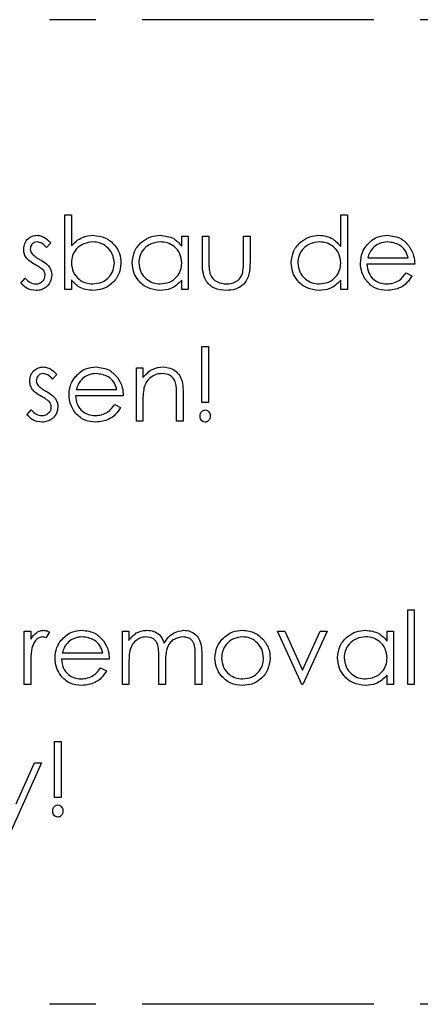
# Model space of a CAD drawing. Header units: millimetres. Extents: x 0 to 2100, y 0 to 1485.
# Tile 8 of 39: x 1449 to 1504, y 374 to 509. Entities that reach past the tile are written whole.
import ezdxf

# ---------------------------------------------------------------- set-up
doc = ezdxf.new("R2010")
doc.units = ezdxf.units.MM
doc.header["$LTSCALE"] = 5
doc.linetypes.add('CENTER', pattern=[10.16, 6.35, -1.27, 1.27, -1.27])

msp = doc.modelspace()

# ---------------------------------------------------------------- linework, layer by layer
at = {"color": 7, "linetype": 'CENTER', "lineweight": 25}
for p, q in [((1599.467, 508.873), (1249.467, 508.873)), ((1599.467, 373.873), (1249.467, 373.873))]:
    msp.add_line(p, q, dxfattribs=at)
at = {"color": 7, "linetype": 'Continuous', "lineweight": 25}
for p, q in [((1455.504, 482.129), (1456.402, 482.129)), ((1455.504, 471.873), (1455.504, 482.129)), ((1456.402, 482.129), (1456.402, 477.854)), ((1493.325, 477.766), (1493.325, 482.129)), ((1493.325, 482.129), (1494.222, 482.129)), ((1494.222, 482.129), (1494.222, 471.873)), ((1453.581, 478.269), (1452.972, 477.642)), ((1471.53, 477.828), (1471.53, 479.18)), ((1471.53, 479.18), (1472.427, 479.18)), ((1472.427, 479.18), (1472.427, 471.873)), ((1474.35, 479.18), (1475.248, 479.18)), ((1474.35, 475.689), (1474.35, 479.18)), ((1475.248, 479.18), (1475.248, 475.791)), ((1479.991, 479.18), (1480.889, 479.18)), ((1479.991, 475.791), (1479.991, 479.18)), ((1480.889, 479.18), (1480.889, 475.623)), ((1503.453, 475.334), (1496.914, 475.334)), ((1497.009, 476.232), (1502.555, 476.232)), ((1502.271, 474.18), (1503.068, 473.762)), ((1449.478, 472.734), (1450.073, 473.411)), ((1456.402, 473.225), (1456.402, 471.873)), ((1471.53, 471.873), (1471.53, 473.137)), ((1493.325, 471.873), (1493.325, 473.137)), ((1456.402, 471.873), (1455.504, 471.873)), ((1472.427, 471.873), (1471.53, 471.873)), ((1494.222, 471.873), (1493.325, 471.873)), ((1474.286, 456.385), (1474.286, 464.078)), ((1474.286, 464.078), (1475.184, 464.078)), ((1475.184, 464.078), (1475.184, 456.385)), ((1465.312, 461.129), (1466.209, 461.129)), ((1465.312, 453.821), (1465.312, 461.129)), ((1466.209, 461.129), (1466.209, 459.811)), ((1454.414, 460.217), (1453.805, 459.59)), ((1457.073, 458.18), (1462.62, 458.18)), ((1463.517, 457.283), (1456.978, 457.283)), ((1466.209, 456.463), (1466.209, 453.821)), ((1470.825, 453.821), (1470.825, 457.259)), ((1471.722, 457.553), (1471.722, 453.821)), ((1475.184, 456.385), (1474.286, 456.385)), ((1450.312, 454.683), (1450.907, 455.36)), ((1462.335, 456.129), (1463.132, 455.71)), ((1466.209, 453.821), (1465.312, 453.821)), ((1471.722, 453.821), (1470.825, 453.821)), ((1502.491, 427.975), (1503.389, 427.975)), ((1502.491, 417.719), (1502.491, 427.975)), ((1503.389, 427.975), (1503.389, 417.719)), ((1449.927, 425.026), (1450.825, 425.026)), ((1449.927, 417.719), (1449.927, 425.026)), ((1450.825, 425.026), (1450.825, 423.951)), ((1453.389, 424.904), (1452.896, 424.127)), ((1463.389, 425.026), (1464.286, 425.026)), ((1463.389, 417.719), (1463.389, 425.026)), ((1464.286, 425.026), (1464.286, 423.756)), ((1484.671, 425.026), (1485.642, 425.026)), ((1488.004, 417.719), (1484.671, 425.026)), ((1485.642, 425.026), (1488.068, 419.706)), ((1488.068, 419.706), (1490.494, 425.026)), ((1491.466, 425.026), (1488.132, 417.719)), ((1490.494, 425.026), (1491.466, 425.026)), ((1499.671, 423.674), (1499.671, 425.026)), ((1499.671, 425.026), (1500.568, 425.026)), ((1500.568, 425.026), (1500.568, 417.719)), ((1455.15, 422.078), (1460.696, 422.078)), ((1468.389, 417.719), (1468.389, 421.435)), ((1473.389, 417.719), (1473.389, 421.681)), ((1474.286, 421.677), (1474.286, 417.719)), ((1450.825, 420.175), (1450.825, 417.719)), ((1461.594, 421.18), (1455.055, 421.18)), ((1460.412, 420.026), (1461.209, 419.608)), ((1464.286, 420.794), (1464.286, 417.719)), ((1469.286, 420.561), (1469.286, 417.719)), ((1499.671, 417.719), (1499.671, 418.983)), ((1450.825, 417.719), (1449.927, 417.719)), ((1464.286, 417.719), (1463.389, 417.719)), ((1469.286, 417.719), (1468.389, 417.719)), ((1474.286, 417.719), (1473.389, 417.719)), ((1488.132, 417.719), (1488.004, 417.719)), ((1500.568, 417.719), (1499.671, 417.719)), ((1503.389, 417.719), (1502.491, 417.719)), ((1454.094, 402.232), (1454.094, 409.924)), ((1454.094, 409.924), (1454.991, 409.924)), ((1454.991, 409.924), (1454.991, 402.232)), ((1452.299, 406.975), (1447.812, 396.975)), ((1448.817, 401.378), (1451.329, 406.975)), ((1451.329, 406.975), (1452.299, 406.975)), ((1454.991, 402.232), (1454.094, 402.232))]:
    msp.add_line(p, q, dxfattribs=at)
for points, knots in [([(1449.863, 477.391), (1449.89, 477.671), (1449.943, 478.23), (1450.429, 478.872), (1451.051, 479.255), (1451.49, 479.291), (1451.71, 479.308)], [0, 0, 0, 0, 0.2799827, 0.5594745, 0.7796081, 1, 1, 1, 1]), ([(1451.71, 479.308), (1451.915, 479.285), (1452.326, 479.239), (1452.978, 478.87), (1453.352, 478.497), (1453.581, 478.269)], [0, 0, 0, 0, 0.2795531, 0.5597029, 1, 1, 1, 1]), ([(1456.402, 477.854), (1456.87, 478.317), (1457.709, 479.144), (1458.87, 479.258), (1459.382, 479.308)], [0, 0, 0, 0, 0.5592939, 1, 1, 1, 1]), ([(1459.382, 479.308), (1459.944, 479.243), (1461.067, 479.113), (1462.309, 478.079), (1463.083, 476.837), (1463.159, 475.954), (1463.196, 475.512)], [0, 0, 0, 0, 0.2795765, 0.5593339, 0.7796045, 1, 1, 1, 1]), ([(1464.735, 475.546), (1464.804, 476.106), (1464.943, 477.227), (1466.002, 478.446), (1467.252, 479.196), (1468.133, 479.271), (1468.573, 479.308)], [0, 0, 0, 0, 0.2794126, 0.5591913, 0.7795483, 1, 1, 1, 1]), ([(1468.573, 479.308), (1469.232, 479.233), (1470.411, 479.099), (1471.187, 478.217), (1471.53, 477.828)], [0, 0, 0, 0, 0.5589976, 1, 1, 1, 1]), ([(1486.53, 475.546), (1486.599, 476.106), (1486.738, 477.227), (1487.797, 478.446), (1489.047, 479.196), (1489.928, 479.271), (1490.368, 479.308)], [0, 0, 0, 0, 0.2794126, 0.5591913, 0.7795483, 1, 1, 1, 1]), ([(1490.368, 479.308), (1490.692, 479.287), (1491.339, 479.244), (1492.43, 478.782), (1492.986, 478.151), (1493.325, 477.766)], [0, 0, 0, 0, 0.2805393, 0.5607954, 1, 1, 1, 1]), ([(1496.858, 477.946), (1497.307, 478.388), (1498.11, 479.179), (1499.223, 479.269), (1499.715, 479.308)], [0, 0, 0, 0, 0.55857794, 1, 1, 1, 1]), ([(1499.715, 479.308), (1500.364, 479.233), (1501.526, 479.097), (1502.311, 478.246), (1502.658, 477.87)], [0, 0, 0, 0, 0.5589523, 1, 1, 1, 1]), ([(1451.71, 478.411), (1451.568, 478.392), (1451.284, 478.354), (1450.979, 478.08), (1450.792, 477.762), (1450.771, 477.539), (1450.761, 477.427)], [0, 0, 0, 0, 0.2792821, 0.5590729, 0.7795386, 1, 1, 1, 1]), ([(1452.972, 477.642), (1452.779, 477.862), (1452.437, 478.255), (1451.931, 478.363), (1451.71, 478.411)], [0, 0, 0, 0, 0.5620455, 1, 1, 1, 1]), ([(1459.36, 478.411), (1458.932, 478.358), (1458.075, 478.253), (1457.074, 477.521), (1456.489, 476.555), (1456.431, 475.879), (1456.402, 475.54)], [0, 0, 0, 0, 0.27979439, 0.55948436, 0.77960718, 1, 1, 1, 1]), ([(1462.299, 475.512), (1462.238, 475.939), (1462.116, 476.791), (1461.334, 477.747), (1460.369, 478.312), (1459.697, 478.378), (1459.36, 478.411)], [0, 0, 0, 0, 0.2794034, 0.5591037, 0.7795523, 1, 1, 1, 1]), ([(1468.585, 478.411), (1468.156, 478.361), (1467.3, 478.262), (1466.328, 477.499), (1465.742, 476.545), (1465.669, 475.872), (1465.632, 475.536)], [0, 0, 0, 0, 0.2797764, 0.559296, 0.7797269, 1, 1, 1, 1]), ([(1471.53, 475.51), (1471.482, 475.944), (1471.386, 476.81), (1470.578, 477.764), (1469.605, 478.33), (1468.925, 478.384), (1468.585, 478.411)], [0, 0, 0, 0, 0.2796602, 0.5592103, 0.7794872, 1, 1, 1, 1]), ([(1490.38, 478.411), (1489.951, 478.361), (1489.094, 478.262), (1488.122, 477.499), (1487.536, 476.545), (1487.464, 475.872), (1487.427, 475.536)], [0, 0, 0, 0, 0.2797764, 0.559296, 0.7797269, 1, 1, 1, 1]), ([(1493.325, 475.51), (1493.277, 475.944), (1493.181, 476.81), (1492.373, 477.764), (1491.4, 478.33), (1490.72, 478.384), (1490.38, 478.411)], [0, 0, 0, 0, 0.2796602, 0.5592103, 0.7794872, 1, 1, 1, 1]), ([(1496.017, 475.506), (1496.061, 476.003), (1496.141, 476.89), (1496.639, 477.623), (1496.858, 477.946)], [0, 0, 0, 0, 0.5594271, 1, 1, 1, 1]), ([(1499.761, 478.411), (1499.373, 478.377), (1498.681, 478.315), (1498.123, 477.906), (1497.878, 477.726)], [0, 0, 0, 0, 0.5595018, 1, 1, 1, 1]), ([(1502.555, 476.232), (1502.445, 476.576), (1502.226, 477.263), (1501.25, 478.184), (1500.325, 478.325), (1499.761, 478.411)], [0, 0, 0, 0, 0.2813061, 0.5615347, 1, 1, 1, 1]), ([(1450.198, 476.266), (1450.089, 476.463), (1449.894, 476.815), (1449.873, 477.215), (1449.863, 477.391)], [0, 0, 0, 0, 0.5595635, 1, 1, 1, 1]), ([(1450.761, 477.427), (1450.777, 477.292), (1450.806, 477.05), (1450.947, 476.852), (1451.009, 476.764)], [0, 0, 0, 0, 0.5590539, 1, 1, 1, 1]), ([(1451.009, 476.764), (1451.187, 476.601), (1451.506, 476.308), (1451.885, 476.102), (1452.053, 476.011)], [0, 0, 0, 0, 0.5590187, 1, 1, 1, 1]), ([(1497.878, 477.726), (1497.66, 477.479), (1497.27, 477.037), (1497.089, 476.478), (1497.009, 476.232)], [0, 0, 0, 0, 0.55881403, 1, 1, 1, 1]), ([(1502.658, 477.87), (1502.918, 477.43), (1503.384, 476.644), (1503.432, 475.735), (1503.453, 475.334)], [0, 0, 0, 0, 0.5588968, 1, 1, 1, 1]), ([(1451.458, 475.268), (1451.191, 475.417), (1450.716, 475.682), (1450.356, 476.087), (1450.198, 476.266)], [0, 0, 0, 0, 0.5606591, 1, 1, 1, 1]), ([(1452.565, 474.515), (1452.374, 474.678), (1452.032, 474.969), (1451.633, 475.176), (1451.458, 475.268)], [0, 0, 0, 0, 0.5590929, 1, 1, 1, 1]), ([(1452.053, 476.011), (1452.328, 475.857), (1452.82, 475.581), (1453.201, 475.167), (1453.369, 474.986)], [0, 0, 0, 0, 0.56066445, 1, 1, 1, 1]), ([(1456.402, 475.54), (1456.449, 475.107), (1456.545, 474.241), (1457.353, 473.287), (1458.327, 472.723), (1459.006, 472.669), (1459.346, 472.642)], [0, 0, 0, 0, 0.2796503, 0.5592294, 0.7795086, 1, 1, 1, 1]), ([(1459.346, 472.642), (1459.774, 472.692), (1460.63, 472.791), (1461.603, 473.552), (1462.189, 474.505), (1462.262, 475.177), (1462.299, 475.512)], [0, 0, 0, 0, 0.2797506, 0.5592753, 0.7797451, 1, 1, 1, 1]), ([(1463.196, 475.512), (1463.128, 474.951), (1462.99, 473.828), (1461.929, 472.608), (1460.677, 471.857), (1459.795, 471.782), (1459.354, 471.744)], [0, 0, 0, 0, 0.2794326, 0.5592159, 0.7795587, 1, 1, 1, 1]), ([(1468.545, 471.744), (1467.983, 471.81), (1466.86, 471.942), (1465.617, 472.975), (1464.849, 474.222), (1464.773, 475.105), (1464.735, 475.546)], [0, 0, 0, 0, 0.2795734, 0.559333, 0.7795891, 1, 1, 1, 1]), ([(1465.632, 475.536), (1465.693, 475.11), (1465.815, 474.257), (1466.601, 473.303), (1467.568, 472.74), (1468.241, 472.675), (1468.577, 472.642)], [0, 0, 0, 0, 0.2794066, 0.5591415, 0.7795707, 1, 1, 1, 1]), ([(1468.577, 472.642), (1469.005, 472.694), (1469.861, 472.8), (1470.861, 473.53), (1471.441, 474.497), (1471.5, 475.173), (1471.53, 475.51)], [0, 0, 0, 0, 0.27977624, 0.55938, 0.77961266, 1, 1, 1, 1]), ([(1477.626, 471.744), (1477.07, 471.79), (1475.962, 471.882), (1474.747, 473.005), (1474.38, 474.394), (1474.36, 475.256), (1474.35, 475.689)], [0, 0, 0, 0, 0.2800279, 0.5579304, 0.7783744, 1, 1, 1, 1]), ([(1475.248, 475.791), (1475.247, 475.469), (1475.245, 474.895), (1475.346, 474.33), (1475.39, 474.082)], [0, 0, 0, 0, 0.5603768, 1, 1, 1, 1]), ([(1480.889, 475.623), (1480.881, 475.077), (1480.865, 473.991), (1480.16, 472.567), (1478.91, 471.825), (1478.054, 471.771), (1477.626, 471.744)], [0, 0, 0, 0, 0.2815068, 0.559595, 0.7793015, 1, 1, 1, 1]), ([(1479.843, 474.01), (1479.898, 474.34), (1479.995, 474.93), (1479.993, 475.527), (1479.991, 475.791)], [0, 0, 0, 0, 0.5593706, 1, 1, 1, 1]), ([(1490.34, 471.744), (1489.778, 471.81), (1488.655, 471.942), (1487.412, 472.975), (1486.644, 474.222), (1486.568, 475.105), (1486.53, 475.546)], [0, 0, 0, 0, 0.27957342, 0.55933304, 0.77958911, 1, 1, 1, 1]), ([(1487.427, 475.536), (1487.488, 475.11), (1487.61, 474.257), (1488.396, 473.303), (1489.363, 472.74), (1490.036, 472.675), (1490.372, 472.642)], [0, 0, 0, 0, 0.2794066, 0.5591415, 0.7795707, 1, 1, 1, 1]), ([(1490.372, 472.642), (1490.8, 472.694), (1491.655, 472.8), (1492.656, 473.53), (1493.236, 474.497), (1493.295, 475.173), (1493.325, 475.51)], [0, 0, 0, 0, 0.2797762, 0.55938, 0.7796127, 1, 1, 1, 1]), ([(1499.693, 471.744), (1499.137, 471.794), (1498.027, 471.894), (1496.832, 472.961), (1496.136, 474.209), (1496.057, 475.074), (1496.017, 475.506)], [0, 0, 0, 0, 0.2798793, 0.5588463, 0.7794505, 1, 1, 1, 1]), ([(1496.914, 475.334), (1496.96, 474.938), (1497.052, 474.147), (1497.759, 473.251), (1498.647, 472.718), (1499.269, 472.667), (1499.581, 472.642)], [0, 0, 0, 0, 0.2799631, 0.5593589, 0.7795256, 1, 1, 1, 1]), ([(1453.709, 473.856), (1453.673, 473.541), (1453.601, 472.912), (1453.017, 472.217), (1452.31, 471.802), (1451.815, 471.764), (1451.568, 471.744)], [0, 0, 0, 0, 0.2795505, 0.5592314, 0.7794751, 1, 1, 1, 1]), ([(1452.812, 473.818), (1452.798, 473.96), (1452.774, 474.214), (1452.629, 474.423), (1452.565, 474.515)], [0, 0, 0, 0, 0.5596505, 1, 1, 1, 1]), ([(1453.369, 474.986), (1453.479, 474.788), (1453.677, 474.435), (1453.699, 474.033), (1453.709, 473.856)], [0, 0, 0, 0, 0.5594908, 1, 1, 1, 1]), ([(1475.39, 474.082), (1475.5, 473.837), (1475.721, 473.347), (1476.526, 472.763), (1477.214, 472.688), (1477.634, 472.642)], [0, 0, 0, 0, 0.2801167, 0.5605444, 1, 1, 1, 1]), ([(1477.634, 472.642), (1477.894, 472.657), (1478.413, 472.687), (1479.079, 473), (1479.584, 473.453), (1479.757, 473.824), (1479.843, 474.01)], [0, 0, 0, 0, 0.28026966, 0.56000694, 0.78007405, 1, 1, 1, 1]), ([(1499.581, 472.642), (1499.883, 472.668), (1500.487, 472.719), (1501.513, 473.154), (1501.984, 473.791), (1502.271, 474.18)], [0, 0, 0, 0, 0.280503, 0.5609933, 1, 1, 1, 1]), ([(1451.568, 471.744), (1451.115, 471.803), (1450.305, 471.909), (1449.731, 472.482), (1449.478, 472.734)], [0, 0, 0, 0, 0.5592817, 1, 1, 1, 1]), ([(1450.073, 473.411), (1450.301, 473.179), (1450.706, 472.766), (1451.273, 472.68), (1451.522, 472.642)], [0, 0, 0, 0, 0.5608331, 1, 1, 1, 1]), ([(1451.522, 472.642), (1451.704, 472.66), (1452.067, 472.697), (1452.485, 473.005), (1452.766, 473.389), (1452.796, 473.675), (1452.812, 473.818)], [0, 0, 0, 0, 0.2799712, 0.5596937, 0.779916, 1, 1, 1, 1]), ([(1459.354, 471.744), (1458.696, 471.82), (1457.518, 471.955), (1456.743, 472.836), (1456.402, 473.225)], [0, 0, 0, 0, 0.5589872, 1, 1, 1, 1]), ([(1471.53, 473.137), (1471.056, 472.687), (1470.209, 471.882), (1469.054, 471.787), (1468.545, 471.744)], [0, 0, 0, 0, 0.55873486, 1, 1, 1, 1]), ([(1493.325, 473.137), (1492.851, 472.687), (1492.004, 471.882), (1490.849, 471.787), (1490.34, 471.744)], [0, 0, 0, 0, 0.55873486, 1, 1, 1, 1]), ([(1503.068, 473.762), (1502.864, 473.431), (1502.455, 472.772), (1501.308, 471.92), (1500.305, 471.811), (1499.693, 471.744)], [0, 0, 0, 0, 0.2808714, 0.5613373, 1, 1, 1, 1]), ([(1450.696, 459.34), (1450.723, 459.62), (1450.776, 460.179), (1451.262, 460.821), (1451.885, 461.204), (1452.324, 461.239), (1452.543, 461.257)], [0, 0, 0, 0, 0.27998275, 0.5594745, 0.77960811, 1, 1, 1, 1]), ([(1452.543, 460.36), (1452.401, 460.341), (1452.117, 460.303), (1451.813, 460.029), (1451.625, 459.711), (1451.604, 459.488), (1451.594, 459.376)], [0, 0, 0, 0, 0.2792821, 0.5590729, 0.7795386, 1, 1, 1, 1]), ([(1452.543, 461.257), (1452.749, 461.234), (1453.16, 461.188), (1453.812, 460.819), (1454.186, 460.446), (1454.414, 460.217)], [0, 0, 0, 0, 0.2795531, 0.5597029, 1, 1, 1, 1]), ([(1453.805, 459.59), (1453.613, 459.811), (1453.27, 460.204), (1452.765, 460.312), (1452.543, 460.36)], [0, 0, 0, 0, 0.56204545, 1, 1, 1, 1]), ([(1456.922, 459.895), (1457.371, 460.337), (1458.174, 461.127), (1459.288, 461.217), (1459.779, 461.257)], [0, 0, 0, 0, 0.5585779, 1, 1, 1, 1]), ([(1459.825, 460.36), (1459.438, 460.325), (1458.745, 460.264), (1458.188, 459.855), (1457.942, 459.675)], [0, 0, 0, 0, 0.5595018, 1, 1, 1, 1]), ([(1459.779, 461.257), (1460.428, 461.181), (1461.59, 461.046), (1462.375, 460.194), (1462.722, 459.819)], [0, 0, 0, 0, 0.5589523, 1, 1, 1, 1]), ([(1462.62, 458.18), (1462.51, 458.524), (1462.29, 459.211), (1461.314, 460.133), (1460.389, 460.274), (1459.825, 460.36)], [0, 0, 0, 0, 0.2813061, 0.5615347, 1, 1, 1, 1]), ([(1466.209, 459.811), (1466.636, 460.27), (1467.398, 461.092), (1468.503, 461.207), (1468.99, 461.257)], [0, 0, 0, 0, 0.559168, 1, 1, 1, 1]), ([(1468.833, 460.36), (1468.517, 460.326), (1467.883, 460.259), (1467.139, 459.747), (1466.599, 459.13), (1466.431, 458.66), (1466.347, 458.425)], [0, 0, 0, 0, 0.27956, 0.55933553, 0.77968374, 1, 1, 1, 1]), ([(1470.718, 458.921), (1470.646, 459.154), (1470.502, 459.618), (1469.854, 460.258), (1469.22, 460.321), (1468.833, 460.36)], [0, 0, 0, 0, 0.2811992, 0.5612987, 1, 1, 1, 1]), ([(1468.99, 461.257), (1469.317, 461.228), (1469.972, 461.17), (1470.832, 460.643), (1471.475, 459.8), (1471.698, 458.704), (1471.714, 457.937), (1471.722, 457.553)], [0, 0, 0, 0, 0.1866235, 0.3730289, 0.5593419, 0.7792489, 1, 1, 1, 1]), ([(1451.031, 458.214), (1450.922, 458.411), (1450.727, 458.764), (1450.706, 459.164), (1450.696, 459.34)], [0, 0, 0, 0, 0.5595635, 1, 1, 1, 1]), ([(1451.594, 459.376), (1451.61, 459.241), (1451.64, 458.998), (1451.78, 458.8), (1451.842, 458.713)], [0, 0, 0, 0, 0.5590539, 1, 1, 1, 1]), ([(1456.081, 457.455), (1456.125, 457.951), (1456.205, 458.839), (1456.703, 459.572), (1456.922, 459.895)], [0, 0, 0, 0, 0.55942714, 1, 1, 1, 1]), ([(1457.942, 459.675), (1457.724, 459.428), (1457.334, 458.986), (1457.153, 458.427), (1457.073, 458.18)], [0, 0, 0, 0, 0.558814, 1, 1, 1, 1]), ([(1462.722, 459.819), (1462.982, 459.379), (1463.448, 458.593), (1463.496, 457.684), (1463.517, 457.283)], [0, 0, 0, 0, 0.5588968, 1, 1, 1, 1]), ([(1452.291, 457.217), (1452.025, 457.365), (1451.55, 457.63), (1451.189, 458.036), (1451.031, 458.214)], [0, 0, 0, 0, 0.5606591, 1, 1, 1, 1]), ([(1451.842, 458.713), (1452.02, 458.55), (1452.339, 458.257), (1452.719, 458.051), (1452.886, 457.96)], [0, 0, 0, 0, 0.5590187, 1, 1, 1, 1]), ([(1452.886, 457.96), (1453.162, 457.806), (1453.654, 457.53), (1454.035, 457.116), (1454.202, 456.934)], [0, 0, 0, 0, 0.56066445, 1, 1, 1, 1]), ([(1466.347, 458.425), (1466.297, 458.06), (1466.208, 457.409), (1466.209, 456.753), (1466.209, 456.463)], [0, 0, 0, 0, 0.5596576, 1, 1, 1, 1]), ([(1470.825, 457.259), (1470.827, 457.571), (1470.83, 458.128), (1470.753, 458.679), (1470.718, 458.921)], [0, 0, 0, 0, 0.5602541, 1, 1, 1, 1]), ([(1453.399, 456.463), (1453.207, 456.626), (1452.865, 456.918), (1452.467, 457.125), (1452.291, 457.217)], [0, 0, 0, 0, 0.5590929, 1, 1, 1, 1]), ([(1453.645, 455.766), (1453.632, 455.909), (1453.608, 456.163), (1453.463, 456.372), (1453.399, 456.463)], [0, 0, 0, 0, 0.5596505, 1, 1, 1, 1]), ([(1454.202, 456.934), (1454.313, 456.737), (1454.51, 456.384), (1454.533, 455.982), (1454.543, 455.804)], [0, 0, 0, 0, 0.5594908, 1, 1, 1, 1]), ([(1459.757, 453.693), (1459.201, 453.743), (1458.091, 453.843), (1456.896, 454.91), (1456.2, 456.158), (1456.121, 457.023), (1456.081, 457.455)], [0, 0, 0, 0, 0.27987928, 0.55884631, 0.77945052, 1, 1, 1, 1]), ([(1456.978, 457.283), (1457.024, 456.887), (1457.116, 456.096), (1457.824, 455.2), (1458.711, 454.667), (1459.333, 454.616), (1459.645, 454.59)], [0, 0, 0, 0, 0.2799631, 0.5593589, 0.7795256, 1, 1, 1, 1]), ([(1450.907, 455.36), (1451.134, 455.128), (1451.539, 454.715), (1452.106, 454.629), (1452.355, 454.59)], [0, 0, 0, 0, 0.5608331, 1, 1, 1, 1]), ([(1452.355, 454.59), (1452.537, 454.609), (1452.9, 454.646), (1453.318, 454.954), (1453.599, 455.338), (1453.63, 455.624), (1453.645, 455.766)], [0, 0, 0, 0, 0.2799712, 0.5596937, 0.779916, 1, 1, 1, 1]), ([(1454.543, 455.804), (1454.506, 455.49), (1454.434, 454.86), (1453.85, 454.166), (1453.143, 453.751), (1452.648, 453.712), (1452.401, 453.693)], [0, 0, 0, 0, 0.27955054, 0.55923139, 0.77947515, 1, 1, 1, 1]), ([(1459.645, 454.59), (1459.947, 454.616), (1460.551, 454.668), (1461.577, 455.102), (1462.048, 455.74), (1462.335, 456.129)], [0, 0, 0, 0, 0.28050296, 0.56099329, 1, 1, 1, 1]), ([(1463.132, 455.71), (1462.928, 455.38), (1462.519, 454.72), (1461.372, 453.869), (1460.369, 453.76), (1459.757, 453.693)], [0, 0, 0, 0, 0.2808714, 0.5613373, 1, 1, 1, 1]), ([(1474.03, 454.526), (1474.04, 454.64), (1474.059, 454.867), (1474.233, 455.14), (1474.466, 455.328), (1474.645, 455.349), (1474.735, 455.36)], [0, 0, 0, 0, 0.2800928, 0.5599876, 0.7800144, 1, 1, 1, 1]), ([(1474.735, 455.36), (1474.849, 455.342), (1475.076, 455.305), (1475.298, 455.059), (1475.423, 454.794), (1475.434, 454.616), (1475.44, 454.526)], [0, 0, 0, 0, 0.2787404, 0.5585835, 0.7793204, 1, 1, 1, 1]), ([(1452.401, 453.693), (1451.948, 453.752), (1451.138, 453.858), (1450.565, 454.43), (1450.312, 454.683)], [0, 0, 0, 0, 0.55928172, 1, 1, 1, 1]), ([(1474.735, 453.693), (1474.622, 453.712), (1474.394, 453.749), (1474.174, 453.995), (1474.047, 454.259), (1474.036, 454.437), (1474.03, 454.526)], [0, 0, 0, 0, 0.2787443, 0.5585813, 0.7793063, 1, 1, 1, 1]), ([(1475.44, 454.526), (1475.43, 454.413), (1475.409, 454.186), (1475.235, 453.915), (1475.003, 453.726), (1474.824, 453.704), (1474.735, 453.693)], [0, 0, 0, 0, 0.2801386, 0.56017391, 0.78014788, 1, 1, 1, 1]), ([(1450.825, 423.951), (1451.075, 424.295), (1451.424, 424.775), (1452.113, 425.11), (1452.443, 425.14), (1452.607, 425.155)], [0, 0, 0, 0, 0.55884056, 0.77947395, 1, 1, 1, 1]), ([(1452.437, 424.257), (1452.226, 424.212), (1451.801, 424.121), (1451.257, 423.53), (1451.088, 423.004), (1450.985, 422.683)], [0, 0, 0, 0, 0.27843538, 0.55878271, 1, 1, 1, 1]), ([(1452.896, 424.127), (1452.814, 424.165), (1452.668, 424.233), (1452.508, 424.25), (1452.437, 424.257)], [0, 0, 0, 0, 0.5603957, 1, 1, 1, 1]), ([(1452.607, 425.155), (1452.763, 425.136), (1453.04, 425.103), (1453.282, 424.965), (1453.389, 424.904)], [0, 0, 0, 0, 0.5592431, 1, 1, 1, 1]), ([(1454.999, 423.792), (1455.448, 424.234), (1456.251, 425.025), (1457.364, 425.115), (1457.856, 425.155)], [0, 0, 0, 0, 0.5585779, 1, 1, 1, 1]), ([(1457.902, 424.257), (1457.514, 424.223), (1456.822, 424.161), (1456.264, 423.752), (1456.019, 423.572)], [0, 0, 0, 0, 0.5595018, 1, 1, 1, 1]), ([(1457.856, 425.155), (1458.505, 425.079), (1459.667, 424.943), (1460.452, 424.092), (1460.799, 423.716)], [0, 0, 0, 0, 0.5589523, 1, 1, 1, 1]), ([(1460.696, 422.078), (1460.586, 422.422), (1460.367, 423.109), (1459.391, 424.03), (1458.466, 424.171), (1457.902, 424.257)], [0, 0, 0, 0, 0.2813061, 0.5615347, 1, 1, 1, 1]), ([(1464.286, 423.756), (1464.448, 423.976), (1464.737, 424.368), (1465.128, 424.657), (1465.3, 424.784)], [0, 0, 0, 0, 0.5601482, 1, 1, 1, 1]), ([(1466.65, 424.257), (1466.355, 424.22), (1465.766, 424.146), (1465.025, 423.612), (1464.493, 422.822), (1464.308, 421.833), (1464.294, 421.14), (1464.286, 420.794)], [0, 0, 0, 0, 0.1861967, 0.3726563, 0.5591071, 0.7792558, 1, 1, 1, 1]), ([(1465.3, 424.784), (1465.569, 424.903), (1466.051, 425.115), (1466.575, 425.142), (1466.806, 425.155)], [0, 0, 0, 0, 0.5597433, 1, 1, 1, 1]), ([(1468.389, 421.435), (1468.383, 421.75), (1468.373, 422.381), (1468.291, 423.192), (1467.947, 423.736), (1467.453, 424.155), (1466.971, 424.216), (1466.65, 424.257)], [0, 0, 0, 0, 0.25114355, 0.50126164, 0.62640988, 0.75170126, 1, 1, 1, 1]), ([(1466.806, 425.155), (1467.098, 425.125), (1467.682, 425.065), (1468.637, 424.529), (1468.944, 423.821), (1469.132, 423.39)], [0, 0, 0, 0, 0.2808374, 0.5615582, 1, 1, 1, 1]), ([(1469.132, 423.39), (1469.298, 423.657), (1469.63, 424.191), (1470.506, 424.945), (1471.318, 425.075), (1471.812, 425.155)], [0, 0, 0, 0, 0.281252, 0.562059, 1, 1, 1, 1]), ([(1471.656, 424.257), (1471.241, 424.188), (1470.616, 424.084), (1469.979, 423.532), (1469.503, 422.845), (1469.306, 421.799), (1469.293, 420.975), (1469.286, 420.561)], [0, 0, 0, 0, 0.2481335, 0.3735224, 0.4989347, 0.7487969, 1, 1, 1, 1]), ([(1473.389, 421.681), (1473.384, 421.977), (1473.376, 422.568), (1473.264, 423.332), (1472.896, 423.812), (1472.41, 424.174), (1471.957, 424.224), (1471.656, 424.257)], [0, 0, 0, 0, 0.2511068, 0.5006751, 0.6258631, 0.7511759, 1, 1, 1, 1]), ([(1471.812, 425.155), (1472.116, 425.127), (1472.722, 425.073), (1473.511, 424.564), (1474.062, 423.754), (1474.263, 422.743), (1474.278, 422.033), (1474.286, 421.677)], [0, 0, 0, 0, 0.1865532, 0.3728451, 0.5591921, 0.77926, 1, 1, 1, 1]), ([(1476.081, 421.353), (1476.134, 421.891), (1476.229, 422.854), (1476.822, 423.611), (1477.083, 423.945)], [0, 0, 0, 0, 0.5592973, 1, 1, 1, 1]), ([(1479.863, 424.257), (1479.436, 424.205), (1478.582, 424.101), (1477.646, 423.303), (1477.066, 422.354), (1477.008, 421.682), (1476.978, 421.347)], [0, 0, 0, 0, 0.2794889, 0.5592656, 0.7795626, 1, 1, 1, 1]), ([(1477.083, 423.945), (1477.534, 424.336), (1478.342, 425.037), (1479.4, 425.119), (1479.867, 425.155)], [0, 0, 0, 0, 0.5588803, 1, 1, 1, 1]), ([(1482.748, 421.347), (1482.698, 421.774), (1482.599, 422.629), (1481.81, 423.57), (1480.87, 424.165), (1480.199, 424.226), (1479.863, 424.257)], [0, 0, 0, 0, 0.2795891, 0.5593847, 0.7796458, 1, 1, 1, 1]), ([(1479.867, 425.155), (1480.46, 425.093), (1481.521, 424.982), (1482.3, 424.266), (1482.644, 423.951)], [0, 0, 0, 0, 0.5591815, 1, 1, 1, 1]), ([(1482.644, 423.951), (1482.967, 423.515), (1483.544, 422.737), (1483.614, 421.776), (1483.645, 421.353)], [0, 0, 0, 0, 0.5592165, 1, 1, 1, 1]), ([(1492.876, 421.393), (1492.945, 421.953), (1493.084, 423.073), (1494.143, 424.292), (1495.393, 425.042), (1496.274, 425.117), (1496.714, 425.155)], [0, 0, 0, 0, 0.2794126, 0.5591913, 0.7795483, 1, 1, 1, 1]), ([(1496.726, 424.257), (1496.297, 424.207), (1495.441, 424.108), (1494.469, 423.345), (1493.883, 422.391), (1493.81, 421.719), (1493.773, 421.383)], [0, 0, 0, 0, 0.2797764, 0.559296, 0.7797269, 1, 1, 1, 1]), ([(1496.714, 425.155), (1497.373, 425.079), (1498.552, 424.945), (1499.329, 424.063), (1499.671, 423.674)], [0, 0, 0, 0, 0.5589976, 1, 1, 1, 1]), ([(1499.671, 421.357), (1499.623, 421.79), (1499.527, 422.656), (1498.719, 423.61), (1497.746, 424.177), (1497.066, 424.23), (1496.726, 424.257)], [0, 0, 0, 0, 0.2796602, 0.5592103, 0.7794872, 1, 1, 1, 1]), ([(1450.985, 422.683), (1450.926, 422.216), (1450.82, 421.384), (1450.823, 420.544), (1450.825, 420.175)], [0, 0, 0, 0, 0.55963728, 1, 1, 1, 1]), ([(1454.158, 421.353), (1454.202, 421.849), (1454.282, 422.736), (1454.78, 423.469), (1454.999, 423.792)], [0, 0, 0, 0, 0.5594271, 1, 1, 1, 1]), ([(1456.019, 423.572), (1455.801, 423.325), (1455.411, 422.883), (1455.23, 422.324), (1455.15, 422.078)], [0, 0, 0, 0, 0.558814, 1, 1, 1, 1]), ([(1460.799, 423.716), (1461.059, 423.277), (1461.525, 422.49), (1461.573, 421.581), (1461.594, 421.18)], [0, 0, 0, 0, 0.5588968, 1, 1, 1, 1]), ([(1457.834, 417.59), (1457.278, 417.64), (1456.168, 417.74), (1454.973, 418.807), (1454.277, 420.055), (1454.198, 420.92), (1454.158, 421.353)], [0, 0, 0, 0, 0.2798793, 0.5588463, 0.7794505, 1, 1, 1, 1]), ([(1479.867, 417.59), (1479.307, 417.647), (1478.187, 417.76), (1476.956, 418.798), (1476.202, 420.038), (1476.121, 420.914), (1476.081, 421.353)], [0, 0, 0, 0, 0.2797756, 0.5591788, 0.7795916, 1, 1, 1, 1]), ([(1476.978, 421.347), (1477.032, 420.924), (1477.139, 420.079), (1477.902, 419.122), (1478.866, 418.577), (1479.531, 418.518), (1479.863, 418.488)], [0, 0, 0, 0, 0.2796181, 0.5591672, 0.7795123, 1, 1, 1, 1]), ([(1479.863, 418.488), (1480.287, 418.536), (1481.134, 418.633), (1482.092, 419.395), (1482.65, 420.349), (1482.715, 421.014), (1482.748, 421.347)], [0, 0, 0, 0, 0.2797454, 0.5591127, 0.7796058, 1, 1, 1, 1]), ([(1483.645, 421.353), (1483.577, 420.797), (1483.439, 419.685), (1482.432, 418.437), (1481.181, 417.691), (1480.305, 417.624), (1479.867, 417.59)], [0, 0, 0, 0, 0.27952122, 0.55938123, 0.77950683, 1, 1, 1, 1]), ([(1496.686, 417.59), (1496.124, 417.656), (1495.001, 417.788), (1493.758, 418.821), (1492.99, 420.068), (1492.914, 420.951), (1492.876, 421.393)], [0, 0, 0, 0, 0.2795734, 0.559333, 0.7795891, 1, 1, 1, 1]), ([(1493.773, 421.383), (1493.834, 420.956), (1493.956, 420.103), (1494.742, 419.149), (1495.709, 418.586), (1496.382, 418.521), (1496.718, 418.488)], [0, 0, 0, 0, 0.2794066, 0.5591415, 0.7795707, 1, 1, 1, 1]), ([(1496.718, 418.488), (1497.146, 418.541), (1498.002, 418.646), (1499.002, 419.376), (1499.582, 420.344), (1499.641, 421.019), (1499.671, 421.357)], [0, 0, 0, 0, 0.27977624, 0.55938, 0.77961266, 1, 1, 1, 1]), ([(1455.055, 421.18), (1455.101, 420.784), (1455.193, 419.993), (1455.901, 419.098), (1456.788, 418.564), (1457.41, 418.513), (1457.722, 418.488)], [0, 0, 0, 0, 0.2799631, 0.5593589, 0.7795256, 1, 1, 1, 1]), ([(1457.722, 418.488), (1458.024, 418.514), (1458.628, 418.565), (1459.654, 419), (1460.125, 419.637), (1460.412, 420.026)], [0, 0, 0, 0, 0.280503, 0.5609933, 1, 1, 1, 1]), ([(1461.209, 419.608), (1461.005, 419.278), (1460.596, 418.618), (1459.449, 417.766), (1458.446, 417.657), (1457.834, 417.59)], [0, 0, 0, 0, 0.2808714, 0.5613373, 1, 1, 1, 1]), ([(1499.671, 418.983), (1499.197, 418.533), (1498.35, 417.728), (1497.195, 417.633), (1496.686, 417.59)], [0, 0, 0, 0, 0.55873486, 1, 1, 1, 1]), ([(1453.837, 400.373), (1453.847, 400.486), (1453.867, 400.713), (1454.041, 400.986), (1454.274, 401.175), (1454.453, 401.195), (1454.543, 401.206)], [0, 0, 0, 0, 0.28009276, 0.55998756, 0.78001442, 1, 1, 1, 1]), ([(1454.543, 401.206), (1454.656, 401.188), (1454.884, 401.152), (1455.105, 400.905), (1455.231, 400.641), (1455.242, 400.462), (1455.248, 400.373)], [0, 0, 0, 0, 0.2787404, 0.5585835, 0.7793204, 1, 1, 1, 1]), ([(1454.543, 399.539), (1454.429, 399.558), (1454.202, 399.595), (1453.982, 399.842), (1453.855, 400.105), (1453.843, 400.283), (1453.837, 400.373)], [0, 0, 0, 0, 0.2787443, 0.5585813, 0.7793063, 1, 1, 1, 1]), ([(1455.248, 400.373), (1455.237, 400.259), (1455.217, 400.032), (1455.042, 399.761), (1454.81, 399.572), (1454.632, 399.55), (1454.543, 399.539)], [0, 0, 0, 0, 0.2801386, 0.5601739, 0.7801479, 1, 1, 1, 1])]:
    msp.add_open_spline(points, degree=3, knots=knots, dxfattribs=at)

doc.saveas('drawing.dxf')
